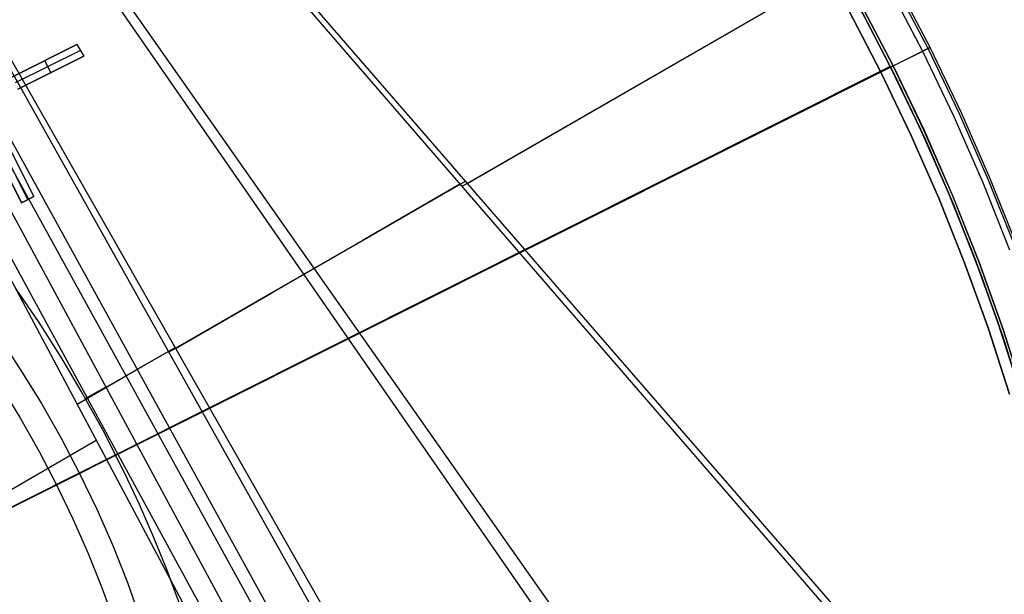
# Model space of a CAD drawing. Header units: millimetres. Extents: x 10802 to 11966, y -167 to 850.
# Tile 168 of 182: x 11453 to 11525, y 512 to 553. Entities that reach past the tile are written whole.
import ezdxf

# ---------------------------------------------------------------- set-up
doc = ezdxf.new("R2010")
doc.units = ezdxf.units.MM
for name, color, linetype in [('1', 7, 'Continuous'), ('color', 7, 'Continuous'), ('luz', 7, 'Continuous')]:
    doc.layers.add(name, color=color, linetype=linetype)

msp = doc.modelspace()

# ---------------------------------------------------------------- linework, layer by layer
at = {"layer": '1', "color": 29, "true_color": 0x4d342b}
for p, q in [((11638.883, 629.933, 50.645), (11485.357, 541.294, 56.316)), ((11485.72, 541.502, 62.353), (11639.122, 630.069, 56.462)), ((11524.252, 496.256, 53.629), (11446.227, 586.569, 59.02)), ((11524.713, 496.521, 59.695), (11446.513, 586.73, 65.026)), ((11507.298, 486.526, 61.947), (11440.357, 583.253, 65.267)), ((11508.389, 487.152, 55.631), (11440.772, 583.488, 59.233)), ((11492.62, 478.105, 58.554), (11435.336, 580.418, 59.524)), ((11435.45, 580.482, 65.528), (11493.471, 478.593, 64.555)), ((11489.956, 476.577, 58.993), (11433.45, 579.352, 59.537)), ((11489.185, 476.135, 65.232), (11432.6, 578.873, 65.612)), ((11431.562, 578.286, 59.552), (11487.279, 475.042, 59.331)), ((11429.749, 577.262, 65.657), (11484.873, 473.662, 65.657)), ((11486.118, 474.376, 59.449), (11430.016, 577.413, 59.561)), ((11485.21, 541.464, 56.326), (11478.12, 537.37, 57.007)), ((11478.523, 537.602, 63.035), (11485.573, 541.672, 62.363)), ((11478.12, 537.37, 57.007), (11471.049, 533.288, 57.911)), ((11471.492, 533.542, 63.928), (11478.523, 537.602, 63.035)), ((11454.554, 531.391, 59.524), (11452.877, 533.845, 59.534)), ((11464.484, 529.496, 65.041), (11471.492, 533.542, 63.928)), ((11471.049, 533.288, 57.911), (11464.002, 529.219, 59.039)), ((11456.245, 528.73, 59.516), (11454.554, 531.391, 59.524)), ((11463.968, 529.279, 59.039), (11459.425, 526.656, 59.442)), ((11462.074, 528.195, 65.312), (11464.445, 529.565, 65.042)), ((11457.627, 526.395, 59.511), (11456.245, 528.73, 59.516)), ((11459.697, 526.824, 65.517), (11462.074, 528.195, 65.312)), ((11457.318, 525.45, 65.657), (11459.697, 526.824, 65.517)), ((11459.211, 523.518, 59.507), (11457.627, 526.395, 59.511)), ((11459.408, 526.686, 59.442), (11457.943, 525.84, 59.51)), ((11460.15, 521.697, 59.507), (11459.211, 523.518, 59.507)), ((11449.667, 517.582, 65.657), (11458.722, 522.81, 65.657)), ((11461.018, 519.923, 59.508), (11460.15, 521.697, 59.507)), ((11461.851, 518.133, 59.511), (11461.018, 519.923, 59.508)), ((11462.878, 515.783, 59.517), (11461.851, 518.133, 59.511)), ((11463.842, 513.407, 59.525), (11462.878, 515.783, 59.517)), ((11464.796, 510.853, 59.536), (11463.842, 513.407, 59.525))]:
    msp.add_line(p, q, dxfattribs=at)
at = {"layer": 'color', "color": 254, "true_color": 0xcad1ee}
for p, q in [((11516.372, 555.787, -19.579), (11518.81, 551.125, -19.579)), ((11519.205, 551.323, -19.947), (11516.76, 555.998, -19.947)), ((11519.353, 551.397, -44.838), (11516.906, 556.078, -44.838)), ((11519.353, 551.397, -20.499), (11516.906, 556.078, -20.499)), ((11519.353, 551.397, -32.668), (11516.906, 556.078, -32.668)), ((11514.27, 554.644, -39.638), (11516.671, 550.053, -39.638)), ((11514.27, 554.644, -42.238), (11516.671, 550.053, -42.238)), ((11516.671, 550.053, -44.838), (11514.272, 554.642, -44.838)), ((11515.777, 549.605, -20.307), (11513.438, 554.082, -20.307)), ((11515.777, 549.605, -39.638), (11513.438, 554.082, -39.638)), ((11513.438, 554.082, -29.972), (11515.777, 549.605, -29.972)), ((11452.57, 549.247, 2.077), (11457.302, 551.619, -0.087)), ((11457.302, 551.619, -0.087), (11452.57, 549.247, -5.38)), ((11457.302, 551.619, -0.087), (11457.823, 550.761, -0.005)), ((11516.671, 550.053, -44.838), (11519.353, 551.397, -44.838)), ((11519.237, 551.339, -20.006), (11519.222, 551.331, -19.976)), ((11519.252, 551.346, -20.036), (11519.237, 551.339, -20.006)), ((11519.266, 551.353, -20.067), (11519.252, 551.346, -20.036)), ((11519.279, 551.36, -20.098), (11519.266, 551.353, -20.067)), ((11519.29, 551.366, -20.13), (11519.279, 551.36, -20.098)), ((11519.301, 551.371, -20.162), (11519.29, 551.366, -20.13)), ((11519.311, 551.376, -20.194), (11519.301, 551.371, -20.162)), ((11519.32, 551.38, -20.227), (11519.311, 551.376, -20.194)), ((11519.328, 551.384, -20.261), (11519.32, 551.38, -20.227)), ((11519.334, 551.388, -20.294), (11519.328, 551.384, -20.261)), ((11519.34, 551.391, -20.328), (11519.334, 551.388, -20.294)), ((11519.345, 551.393, -20.362), (11519.34, 551.391, -20.328)), ((11519.349, 551.395, -20.396), (11519.345, 551.393, -20.362)), ((11519.351, 551.396, -20.43), (11519.349, 551.395, -20.396)), ((11519.353, 551.397, -20.464), (11519.351, 551.396, -20.43)), ((11521.638, 546.635, -20.499), (11519.353, 551.397, -20.499)), ((11519.353, 551.397, -20.499), (11519.353, 551.397, -20.464)), ((11519.353, 551.397, -20.499), (11519.353, 551.397, -44.838)), ((11521.638, 546.635, -44.838), (11519.353, 551.397, -44.838)), ((11521.638, 546.635, -32.668), (11519.353, 551.397, -32.668)), ((11449.621, 516.45, 13.408), (11518.81, 551.125, -19.579)), ((11452.57, 549.247, -1.651), (11455.903, 550.918, -1.651)), ((11457.563, 551.19, -0.046), (11452.831, 548.819, -5.338)), ((11457.823, 550.761, -0.005), (11453.018, 548.353, 2.199)), ((11453.018, 548.353, -5.38), (11457.823, 550.761, -0.005)), ((11518.838, 551.139, -19.593), (11518.81, 551.125, -19.579)), ((11518.81, 551.125, -19.579), (11521.085, 546.382, -19.579)), ((11518.866, 551.153, -19.608), (11518.838, 551.139, -19.593)), ((11518.893, 551.166, -19.624), (11518.866, 551.153, -19.608)), ((11518.919, 551.18, -19.641), (11518.893, 551.166, -19.624)), ((11518.945, 551.193, -19.659), (11518.919, 551.18, -19.641)), ((11518.971, 551.206, -19.678), (11518.945, 551.193, -19.659)), ((11518.996, 551.218, -19.699), (11518.971, 551.206, -19.678)), ((11519.02, 551.23, -19.72), (11518.996, 551.218, -19.699)), ((11519.044, 551.242, -19.742), (11519.02, 551.23, -19.72)), ((11519.066, 551.253, -19.765), (11519.044, 551.242, -19.742)), ((11519.089, 551.265, -19.788), (11519.066, 551.253, -19.765)), ((11519.11, 551.275, -19.813), (11519.089, 551.265, -19.788)), ((11519.131, 551.286, -19.838), (11519.11, 551.275, -19.813)), ((11519.151, 551.296, -19.864), (11519.131, 551.286, -19.838)), ((11519.17, 551.305, -19.891), (11519.151, 551.296, -19.864)), ((11519.188, 551.314, -19.919), (11519.17, 551.305, -19.891)), ((11519.205, 551.323, -19.947), (11519.188, 551.314, -19.919)), ((11519.222, 551.331, -19.976), (11519.205, 551.323, -19.947)), ((11521.487, 546.566, -19.947), (11519.205, 551.323, -19.947)), ((11453.018, 548.353, -1.591), (11456.406, 550.051, -1.591)), ((11454.936, 550.433, -2.733), (11454.936, 550.433, 0.996)), ((11455.42, 549.557, -2.692), (11454.972, 550.451, -2.692)), ((11516.671, 550.053, -39.638), (11515.777, 549.605, -39.638)), ((11516.671, 550.053, -39.638), (11518.912, 545.382, -39.638)), ((11516.671, 550.053, -44.838), (11516.671, 550.053, -39.638)), ((11518.911, 545.384, -44.838), (11516.671, 550.053, -44.838)), ((11516.671, 550.053, -42.238), (11518.912, 545.382, -42.238)), ((11515.777, 549.605, -20.307), (11437.186, 510.218, 17.162)), ((11455.42, 549.557, 1.098), (11455.42, 549.557, -2.692)), ((11517.964, 545.052, -20.307), (11515.777, 549.605, -20.307)), ((11517.964, 545.052, -39.638), (11515.777, 549.605, -39.638)), ((11515.777, 549.605, -29.972), (11517.964, 545.052, -29.972)), ((11515.777, 549.605, -20.307), (11515.777, 549.605, -39.638)), ((11521.085, 546.382, -19.579), (11523.196, 541.563, -19.579)), ((11523.604, 541.733, -19.947), (11521.487, 546.566, -19.947)), ((11523.757, 541.797, -20.499), (11521.638, 546.635, -20.499)), ((11523.757, 541.797, -44.838), (11521.638, 546.635, -44.838)), ((11523.757, 541.797, -32.668), (11521.638, 546.635, -32.668)), ((11451.922, 545.054, 3.492), (11454.181, 540.547, 4.003)), ((11454.181, 540.547, 1.662), (11451.922, 545.054, -3.38)), ((11453.576, 541.754, 0.312), (11451.922, 545.054, 0.312)), ((11519.994, 540.427, -20.307), (11517.964, 545.052, -20.307)), ((11519.994, 540.427, -39.638), (11517.964, 545.052, -39.638)), ((11517.964, 545.052, -29.972), (11519.994, 540.427, -29.972)), ((11520.989, 540.641, -44.838), (11518.911, 545.384, -44.838)), ((11518.912, 545.382, -39.638), (11520.991, 540.636, -39.638)), ((11518.912, 545.382, -42.238), (11520.991, 540.636, -42.238)), ((11453.287, 540.099, 4.42), (11451.028, 544.606, 3.903)), ((11451.028, 544.606, -3.38), (11453.287, 540.099, 1.662)), ((11453.734, 540.323, 1.662), (11451.494, 544.793, -3.338)), ((11523.196, 541.563, -19.579), (11525.139, 536.674, -19.579)), ((11525.553, 536.83, -19.947), (11523.604, 541.733, -19.947)), ((11525.708, 536.889, -20.499), (11523.757, 541.797, -20.499)), ((11525.708, 536.889, -44.838), (11523.757, 541.797, -44.838)), ((11525.708, 536.889, -32.668), (11523.757, 541.797, -32.668)), ((11522.901, 535.829, -44.838), (11520.989, 540.641, -44.838)), ((11520.991, 540.636, -39.638), (11522.904, 535.821, -39.638)), ((11520.991, 540.636, -42.238), (11522.904, 535.821, -42.238)), ((11454.181, 540.547, 4.003), (11453.287, 540.099, 4.42)), ((11454.181, 540.547, 1.662), (11453.287, 540.099, 1.662)), ((11453.287, 540.099, 3.041), (11454.181, 540.547, 3.041)), ((11453.287, 540.099, 1.662), (11453.287, 540.099, 4.42)), ((11453.734, 540.323, 4.211), (11453.734, 540.323, 1.662)), ((11454.181, 540.547, 4.003), (11454.181, 540.547, 1.662)), ((11521.867, 535.736, -20.307), (11519.994, 540.427, -20.307)), ((11521.867, 535.736, -39.638), (11519.994, 540.427, -39.638)), ((11519.994, 540.427, -29.972), (11521.867, 535.736, -29.972)), ((11523.579, 530.985, -20.307), (11521.867, 535.736, -20.307)), ((11523.579, 530.985, -39.638), (11521.867, 535.736, -39.638)), ((11521.867, 535.736, -29.972), (11523.579, 530.985, -29.972)), ((11524.646, 530.954, -44.838), (11522.901, 535.829, -44.838)), ((11522.904, 535.821, -39.638), (11524.65, 530.942, -39.638)), ((11522.904, 535.821, -42.238), (11524.65, 530.942, -42.238)), ((11525.13, 526.178, -20.307), (11523.579, 530.985, -20.307)), ((11525.13, 526.178, -39.638), (11523.579, 530.985, -39.638)), ((11523.579, 530.985, -29.972), (11525.13, 526.178, -29.972)), ((11526.222, 526.021, -44.838), (11524.646, 530.954, -44.838)), ((11524.65, 530.942, -39.638), (11526.226, 526.007, -39.638)), ((11524.65, 530.942, -42.238), (11526.226, 526.007, -42.238)), ((11451.619, 530.357, 9.65), (11453.218, 527.945, 9.65)), ((11453.218, 527.945, 9.65), (11454.733, 525.48, 9.65)), ((11451.771, 526.744, 8.272), (11453.205, 524.397, 8.272)), ((11454.733, 525.48, 9.65), (11456.161, 522.964, 9.65)), ((11453.205, 524.397, 8.272), (11454.56, 522.002, 8.272)), ((11456.161, 522.964, 9.65), (11457.502, 520.4, 9.65)), ((11454.56, 522.002, 8.272), (11455.834, 519.564, 8.272)), ((11457.502, 520.4, 9.65), (11458.754, 517.791, 9.65)), ((11455.834, 519.564, 8.272), (11457.025, 517.084, 8.272)), ((11458.754, 517.791, 9.65), (11459.914, 515.14, 9.65)), ((11457.025, 517.084, 8.272), (11458.133, 514.565, 8.272)), ((11459.914, 515.14, 9.65), (11460.983, 512.452, 9.65)), ((11458.133, 514.565, 8.272), (11459.155, 512.011, 8.272)), ((11459.155, 512.011, 8.272), (11460.091, 509.423, 8.272)), ((11460.983, 512.452, 9.65), (11461.958, 509.727, 9.65))]:
    msp.add_line(p, q, dxfattribs=at)
at = {"layer": 'luz', "color": 254, "true_color": 0xcad1ee}
for p, q in [((11512.376, 557.615, -43.088), (11514.832, 553.179, -43.088)), ((11512.376, 557.615, -42.338), (11514.832, 553.179, -42.338)), ((11514.112, 554.518, -40.088), (11516.462, 550.025, -40.088)), ((11516.462, 550.025, -40.838), (11514.112, 554.518, -40.838)), ((11514.459, 553.876, -41.588), (11516.815, 549.317, -41.588)), ((11516.815, 549.317, -41.588), (11514.459, 553.876, -41.588)), ((11514.832, 553.179, -43.088), (11517.137, 548.662, -43.088)), ((11514.832, 553.179, -42.338), (11517.137, 548.662, -42.338)), ((11248.678, 415.668, -40.088), (11516.462, 550.025, -40.088)), ((11516.462, 550.025, -41.588), (11248.678, 415.668, -41.588)), ((11516.462, 550.025, -40.088), (11518.659, 545.455, -40.088)), ((11518.659, 545.455, -40.838), (11516.462, 550.025, -40.838)), ((11516.462, 550.025, -41.588), (11516.462, 550.025, -40.088)), ((11516.815, 549.317, -41.588), (11519.012, 544.68, -41.588)), ((11519.012, 544.68, -41.588), (11516.815, 549.317, -41.588)), ((11517.137, 548.662, -43.088), (11519.287, 544.07, -43.088)), ((11517.137, 548.662, -42.338), (11519.287, 544.07, -42.338)), ((11518.659, 545.455, -40.088), (11520.7, 540.813, -40.088)), ((11520.7, 540.813, -40.838), (11518.659, 545.455, -40.838)), ((11519.012, 544.68, -41.588), (11521.05, 539.971, -41.588)), ((11521.05, 539.971, -41.588), (11519.012, 544.68, -41.588)), ((11519.287, 544.07, -43.088), (11521.281, 539.408, -43.088)), ((11519.287, 544.07, -42.338), (11521.281, 539.408, -42.338)), ((11520.7, 540.813, -40.088), (11522.583, 536.105, -40.088)), ((11522.583, 536.105, -40.838), (11520.7, 540.813, -40.838)), ((11521.05, 539.971, -41.588), (11522.925, 535.194, -41.588)), ((11522.925, 535.194, -41.588), (11521.05, 539.971, -41.588)), ((11521.281, 539.408, -43.088), (11523.116, 534.681, -43.088)), ((11521.281, 539.408, -42.338), (11523.116, 534.681, -42.338)), ((11522.583, 536.105, -40.088), (11524.305, 531.336, -40.088)), ((11524.305, 531.336, -40.838), (11522.583, 536.105, -40.838)), ((11522.925, 535.194, -41.588), (11524.636, 530.357, -41.588)), ((11524.636, 530.357, -41.588), (11522.925, 535.194, -41.588)), ((11523.116, 534.681, -43.088), (11524.79, 529.895, -43.088)), ((11523.116, 534.681, -42.338), (11524.79, 529.895, -42.338)), ((11524.305, 531.336, -40.088), (11525.865, 526.511, -40.088)), ((11525.865, 526.511, -40.838), (11524.305, 531.336, -40.838)), ((11524.636, 530.357, -41.588), (11526.18, 525.463, -41.588)), ((11526.18, 525.463, -41.588), (11524.636, 530.357, -41.588))]:
    msp.add_line(p, q, dxfattribs=at)

doc.saveas('drawing.dxf')
